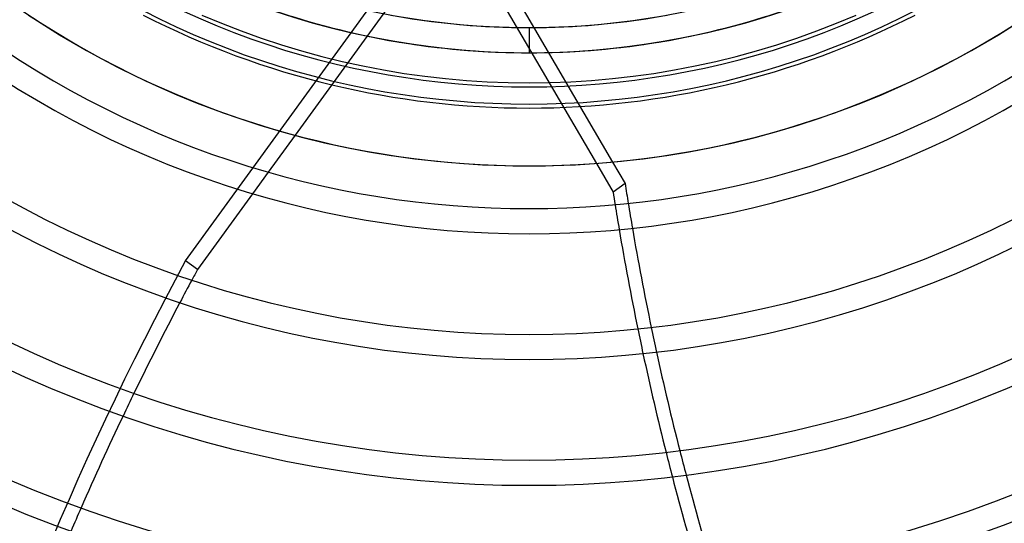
# Model space of a CAD drawing. Header units: millimetres. Extents: x -156 to 156, y -156 to 156.
# Tile 26 of 68: x -20 to 19, y -50 to -30. Entities that reach past the tile are written whole.
import ezdxf

# ---------------------------------------------------------------- set-up
doc = ezdxf.new("R2010")
doc.units = ezdxf.units.MM
doc.layers.add('MAIN-1', color=7, linetype='Continuous')

msp = doc.modelspace()

# ---------------------------------------------------------------- linework, layer by layer
at = {"layer": 'MAIN-1'}
for p, q in [((-13.656, -39.768), (-2.812, -24.841)), ((-2.134, -24.909), (-9.304, -34.777)), ((-3.876, -24.698), (2.677, -35.9)), ((-3.138, -24.802), (3.323, -35.846)), ((0, -30.5), (0, -31.5)), ((0, -30.5), (0, -31.5)), ((-9.304, -34.777), (-10.371, -36.246)), ((2.677, -35.9), (3.345, -37.043)), ((3.323, -35.846), (3.821, -36.698)), ((-10.371, -36.246), (-10.995, -37.105)), ((3.821, -36.698), (3.345, -37.043)), ((-10.995, -37.105), (-13.181, -40.113)), ((-13.181, -40.113), (-13.656, -39.768))]:
    msp.add_line(p, q, dxfattribs=at)
for radius, start, end in [(101, 89.99998, 270.00002), (101, 270.00002, 89.99998), (100, 89.99998, 270.00002), (100, 270.00002, 89.99998), (30.5, 90, 270), (30.5, 270, 90), (105, 179.99998, 0), (101, 179.99998, 270.00002), (100, 179.99998, 270.00002), (36, 180, 0), (31.5, 180, 0), (101, 270.00002, 0), (100, 270.00002, 0), (31.5, 180, 270), (31.5, 270, 0), (31.5, 230.2918, 309.7082), (32.858, 230.0725, 309.9275), (33.542, 229.9688, 310.0311), (38.7, 230.7791, 309.2209), (37.7, 232.7267, 307.2733), (36, 236.4427, 303.5573), (33.7, 242.8993, 297.1006), (32.7, 246.5534, 293.4466), (31.5, 252.2472, 270), (30.5, 259.6111, 270), (31.5, 270, 287.7528), (30.5, 270, 280.3888), (42.7, 228.7074, 311.2926), (43.7, 228.9364, 311.0636), (47.7, 228.3288, 311.6712), (48.7, 228.5317, 311.4682), (52.7, 228.0203, 311.9797), (53.7, 228.2026, 311.7975), (60.5, 227.8423, 312.15774), (61.5, 227.796, 312.20398)]:
    msp.add_arc((0, 0), radius, start, end, dxfattribs=at)
for centre, major_axis, start_param, end_param in [((94.057, -40.08), (-61.13, 84.138), 1.004743, 1.012895), ((93.581, -40.425), (61.13, -84.138), -2.13685, -2.131713), ((93.581, -40.425), (61.13, -84.138), -2.131713, -2.121573), ((94.057, -40.08), (-61.13, 84.138), 1.012895, 1.023022), ((93.581, -40.425), (61.13, -84.138), -2.121573, -2.081129), ((94.057, -40.08), (-61.13, 84.138), 1.023022, 1.063411), ((63.412, -74.948), (61.13, 84.138), 1.73342, 2.277912), ((63.887, -75.293), (61.13, 84.138), 1.73342, 1.738095), ((63.887, -75.293), (61.13, 84.138), 1.738095, 1.747896), ((63.887, -75.293), (61.13, 84.138), 1.747896, 1.786993), ((93.581, -40.425), (61.13, -84.138), -2.081129, -2.071044), ((94.057, -40.08), (-61.13, 84.138), 1.063411, 1.073481), ((93.581, -40.425), (61.13, -84.138), -2.071044, -2.030788), ((94.057, -40.08), (-61.13, 84.138), 1.073481, 1.113675), ((63.887, -75.293), (61.13, 84.138), 1.786993, 1.79675), ((63.887, -75.293), (61.13, 84.138), 1.79675, 1.83576), ((94.057, -40.08), (-61.13, 84.138), 1.113675, 1.123705), ((93.581, -40.425), (61.13, -84.138), -2.030788, -2.020743), ((93.581, -40.425), (61.13, -84.138), -2.020743, -1.980621), ((94.057, -40.08), (-61.13, 84.138), 1.123705, 1.16376), ((63.887, -75.293), (61.13, 84.138), 1.83576, 1.845515)]:
    msp.add_ellipse(centre, major_axis=major_axis, ratio=0.809017, start_param=start_param, end_param=end_param, dxfattribs=at)

doc.saveas('drawing.dxf')
